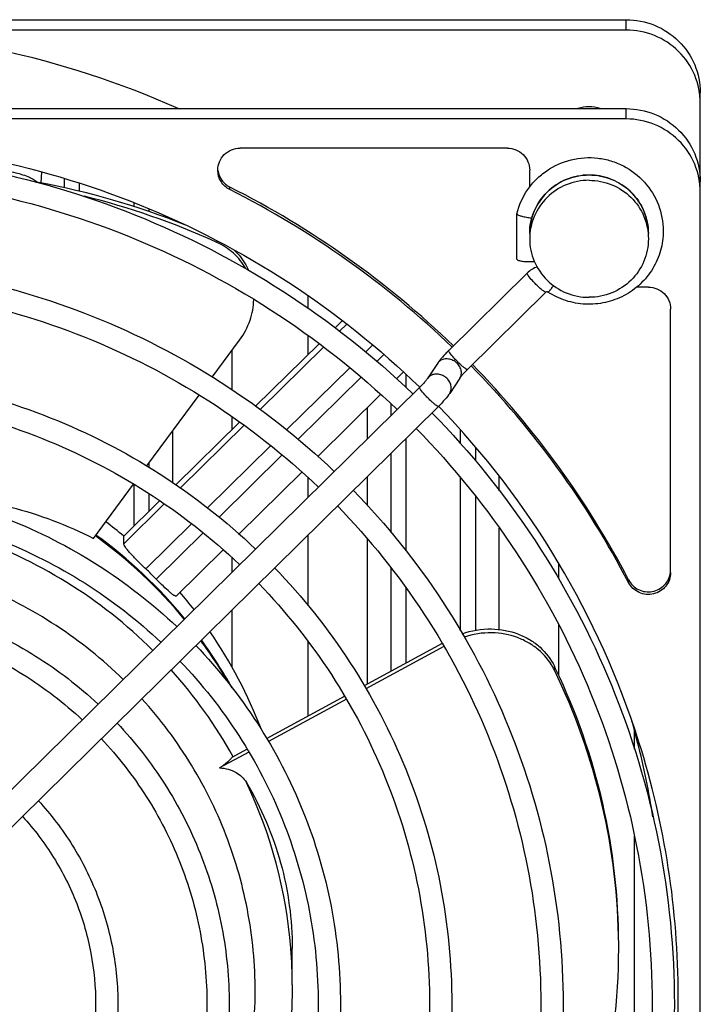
# Model space of a CAD drawing. Extents: x -1622 to 1181, y 8 to 1633.
# Tile 9 of 82: x -726 to -680, y 164 to 230. Entities that reach past the tile are written whole.
import ezdxf

# ---------------------------------------------------------------- set-up
doc = ezdxf.new("R2010")
doc.units = 0
doc.header["$LTSCALE"] = 65.395
doc.layers.get('0').update_dxf_attribs({"linetype": 'CONTINUOUS'})
doc.layers.add('3_ALL_AXES', color=7, linetype='CONTINUOUS')

msp = doc.modelspace()

# ---------------------------------------------------------------- linework, layer by layer
at = {"color": 7, "linetype": 'CONTINUOUS'}
for p, q in [((-794.995, 229.974), (-684.995, 229.974)), ((-684.995, 229.279), (-794.995, 229.279)), ((-679.995, 110.036), (-679.995, 225.05)), ((-794.995, 223.983), (-684.995, 223.983)), ((-684.995, 223.288), (-794.995, 223.288)), ((-692.995, 221.319), (-711.012, 221.319)), ((-691.495, 218.703), (-691.495, 219.842)), ((-692.356, 213.837), (-692.356, 216.902)), ((-712.578, 214.976), (-712.672, 215.016)), ((-712.578, 214.976), (-712.671, 215.018)), ((-691.663, 212.905), (-696.948, 207.7)), ((-690.4, 211.622), (-695.685, 206.417)), ((-683.495, 211.963), (-684.287, 211.963)), ((-681.995, 192.742), (-681.995, 210.486)), ((-704.611, 209.214), (-704.122, 209.695)), ((-712.883, 205.899), (-711.049, 208.385)), ((-709.965, 203.941), (-705.691, 208.151)), ((-696.948, 207.7), (-696.958, 207.69)), ((-700.469, 205.787), (-700.01, 206.239)), ((-697.707, 206.825), (-698.386, 205.801)), ((-696.207, 205.831), (-696.885, 204.807)), ((-698.907, 205.215), (-736.394, 168.298)), ((-717.296, 199.917), (-713.775, 204.689)), ((-705.778, 200.558), (-701.538, 204.734)), ((-697.644, 203.932), (-735.121, 167.025)), ((-715.337, 198.651), (-711.05, 202.873)), ((-711.078, 195.339), (-706.849, 199.504)), ((-720.892, 195.043), (-718.196, 198.698)), ((-718.85, 195.191), (-716.43, 197.574)), ((-718.85, 194.67), (-718.85, 195.191)), ((-715.325, 191.157), (-712.16, 194.274)), ((-697.392, 187.96), (-702.648, 185.115)), ((-697.278, 187.761), (-702.53, 184.918)), ((-703.958, 184.405), (-709.216, 181.558)), ((-703.837, 184.21), (-709.102, 181.36)), ((-710.421, 180.645), (-712.392, 179.579)), ((-710.535, 180.844), (-711.56, 180.29))]:
    msp.add_line(p, q, dxfattribs=at)
at = {"color": 9, "linetype": 'CONTINUOUS'}
for p, q in [((-684.995, 229.279), (-684.995, 229.974)), ((-684.995, 223.288), (-684.995, 223.983)), ((-724.404, 219.723), (-724.43, 218.957)), ((-722.839, 218.647), (-722.839, 219.269)), ((-721.845, 218.975), (-721.845, 218.405)), ((-711.697, 218.527), (-711.697, 218.701)), ((-718.146, 217.373), (-718.146, 217.633)), ((-717.151, 217.227), (-717.151, 217.047)), ((-716.153, 216.818), (-716.191, 216.698)), ((-716.003, 216.63), (-715.97, 216.732)), ((-715.541, 216.462), (-715.541, 216.53)), ((-712.578, 215.083), (-712.578, 214.976)), ((-691.668, 212.89), (-691.663, 212.905)), ((-703.823, 209.469), (-704.312, 208.988)), ((-705.391, 207.924), (-709.657, 203.724)), ((-702.077, 208.056), (-702.55, 207.59)), ((-696.953, 207.685), (-696.948, 207.7)), ((-701.314, 207.414), (-701.788, 206.948)), ((-703.624, 206.533), (-707.876, 202.345)), ((-702.861, 205.891), (-707.094, 201.722)), ((-699.84, 206.081), (-699.84, 205.199)), ((-698.912, 205.2), (-698.907, 205.215)), ((-702.449, 203.836), (-702.449, 201.727)), ((-700.835, 203.316), (-700.835, 204.077)), ((-715.541, 198.785), (-715.541, 202.296)), ((-710.742, 202.655), (-715.02, 198.442)), ((-696.15, 201.412), (-696.15, 202.335)), ((-699.84, 201.77), (-699.84, 194.217)), ((-708.952, 201.285), (-713.202, 197.099)), ((-695.155, 201.188), (-695.155, 200.264)), ((-708.168, 200.664), (-712.427, 196.47)), ((-700.835, 195.436), (-700.835, 200.79)), ((-717.155, 200.108), (-717.155, 199.835)), ((-702.449, 199.2), (-702.449, 197.27)), ((-696.15, 188.809), (-696.15, 199.124)), ((-693.541, 198.248), (-693.541, 199.198)), ((-718.15, 195.88), (-718.15, 198.67)), ((-717.155, 198.066), (-717.155, 196.86)), ((-695.155, 197.88), (-695.155, 188.847)), ((-716.119, 197.36), (-718.85, 194.67)), ((-714.289, 196.029), (-717.371, 192.995)), ((-693.541, 188.905), (-693.541, 195.728)), ((-713.499, 195.414), (-716.663, 192.298)), ((-702.449, 195.042), (-702.449, 185.222)), ((-700.835, 186.096), (-700.835, 193.065)), ((-699.84, 191.708), (-699.84, 186.635)), ((-684.83, 192.068), (-684.83, 192.242)), ((-689.829, 186.167), (-689.829, 186.427)), ((-707.589, 167.408), (-707.591, 167.442)), ((-707.59, 167.408), (-707.591, 167.442)), ((-707.495, 164.981), (-707.495, 164.982))]:
    msp.add_line(p, q, dxfattribs=at)
at = {"color": 2, "linetype": 'CONTINUOUS'}
for p, q in [((-706.43, 210.536), (-706.43, 211.374)), ((-706.43, 207.423), (-706.43, 208.709)), ((-711.561, 207.691), (-711.561, 205.067)), ((-711.561, 203.234), (-711.561, 202.37)), ((-706.43, 197.807), (-706.43, 199.134)), ((-706.43, 190.515), (-706.43, 195.28)), ((-711.561, 193.749), (-711.561, 192.754)), ((-689.561, 193.389), (-689.561, 192.368)), ((-711.561, 190.227), (-711.561, 186.357)), ((-689.561, 189.265), (-689.561, 185.833)), ((-706.43, 183.067), (-706.43, 188.099)), ((-684.43, 180.839), (-684.43, 182.097)), ((-684.43, 152.988), (-684.43, 174.983))]:
    msp.add_line(p, q, dxfattribs=at)
at = {"color": 7, "linetype": 'CONTINUOUS'}
for centre, radius, start, end in [((-739.983, 168.495), 60.784, 65.93076, 90.01195), ((-733.879, 168.327), 51.521, 68.18063, 79.62528), ((-739.628, 163.368), 61.982, 46.07671, 63.21617), ((-739.629, 163.193), 61.985, 46.1916, 63.21594), ((-733.689, 168.622), 50.935, 65.62826, 76.16316), ((-690.719, 222.315), 5.728, 262.61197, 263.69028), ((-738.999, 163.831), 61.086, 27.53189, 44.51488), ((-738.996, 164.007), 61.084, 27.53162, 44.39925), ((-738.885, 163.979), 57.436, 17.57893, 44.09168), ((-739.743, 170.427), 32.4, 49.84603, 52.5981), ((-739.703, 169.006), 32.333, 39.54455, 54.14242), ((-739.694, 169.102), 32.319, 39.43108, 54.05199), ((-739.65, 169.664), 32.26, 44.5572, 46.3199), ((-739.539, 170.636), 32.108, 37.63428, 40.32852), ((-739.331, 170.78), 31.855, 20.93338, 34.38128), ((-739.43, 169.241), 31.972, 30.25208, 36.28456), ((-739.432, 169.327), 31.974, 29.32217, 36.17088), ((-693.458, 184.405), 4.034, 25.89506, 29.12616), ((-729.181, 167.326), 43.743, 25.57974, 25.89119), ((-728.413, 167.373), 42.918, 0.39996, 25.97012), ((-728.397, 167.637), 42.901, 0.04773, 25.65782), ((-738.46, 167.505), 55.969, 14.27373, 15.78931), ((-738.39, 167.523), 55.896, 9.02157, 14.27293), ((-738.3, 164.195), 56.814, 0.00456, 17.54875), ((-728.133, 167.418), 42.638, 346.19666, 359.99258), ((-728.015, 167.412), 42.52, 0.00056, 0.35141), ((-738.402, 164.218), 56.916, 332.21928, 359.98201)]:
    msp.add_arc(centre, radius, start, end, dxfattribs=at)
at = {"color": 9, "linetype": 'CONTINUOUS'}
for centre, radius, start, end in [((-687.38, 215.572), 3.885, 0.01025, 7.61034), ((-697.17, 206.468), 0.646, 131.03763, 146.39047), ((-697.848, 205.444), 0.646, 131.03763, 146.39047), ((-739.481, 164.78), 32.033, 29.05341, 41.94875), ((-739.117, 164.967), 31.623, 4.48993, 25.55634), ((-739.032, 164.981), 31.537, 0.00099, 4.41387)]:
    msp.add_arc(centre, radius, start, end, dxfattribs=at)
at = {"color": 7, "linetype": 'CONTINUOUS'}
for points, knots in [([(-684.995, 229.974), (-684.345, 229.974), (-683.034, 229.719), (-681.372, 228.626), (-680.257, 226.989), (-679.995, 225.691), (-679.995, 225.05)], [0, 0, 0, 0, 0.251764, 0.5025, 0.751772, 1, 1, 1, 1]), ([(-679.995, 224.355), (-679.995, 224.996), (-680.257, 226.295), (-681.372, 227.931), (-683.034, 229.024), (-684.345, 229.279), (-684.995, 229.279)], [0, 0, 0, 0, 0.248228, 0.4975, 0.748236, 1, 1, 1, 1]), ([(-684.995, 223.983), (-684.345, 223.983), (-683.034, 223.728), (-681.372, 222.635), (-680.257, 220.998), (-679.995, 219.7), (-679.995, 219.059)], [0, 0, 0, 0, 0.251764, 0.5025, 0.751772, 1, 1, 1, 1]), ([(-679.995, 218.364), (-679.995, 219.005), (-680.257, 220.304), (-681.372, 221.941), (-683.034, 223.034), (-684.345, 223.288), (-684.995, 223.288)], [0, 0, 0, 0, 0.248228, 0.4975, 0.748236, 1, 1, 1, 1]), ([(-781.086, 205.218), (-778.384, 207.844), (-772.443, 212.586), (-762.333, 217.85), (-751.378, 221.091), (-739.995, 222.185), (-728.612, 221.091), (-717.658, 217.85), (-707.547, 212.586), (-701.606, 207.844), (-698.904, 205.218)], [0, 0, 0, 0, 0.124583, 0.249504, 0.374683, 0.5, 0.625317, 0.750496, 0.875417, 1, 1, 1, 1]), ([(-712.512, 219.842), (-712.512, 220.034), (-712.434, 220.423), (-712.099, 220.914), (-711.601, 221.242), (-711.207, 221.319), (-711.012, 221.319)], [0, 0, 0, 0, 0.248228, 0.497499, 0.748222, 1, 1, 1, 1]), ([(-692.995, 221.319), (-692.8, 221.319), (-692.407, 221.242), (-691.908, 220.914), (-691.574, 220.423), (-691.495, 220.034), (-691.495, 219.842)], [0, 0, 0, 0, 0.251784, 0.5025, 0.751752, 1, 1, 1, 1]), ([(-692.355, 216.908), (-692.213, 217.487), (-691.833, 218.327), (-691.06, 219.247), (-690.131, 220.017), (-688.729, 220.645), (-687.195, 220.738), (-686.011, 220.489), (-684.892, 220.036), (-683.677, 219.102), (-682.719, 217.545), (-682.495, 216.342), (-682.495, 215.747)], [0, 0, 0, 0, 0.124392, 0.186998, 0.249722, 0.374966, 0.500425, 0.563386, 0.626282, 0.751257, 0.87578, 1, 1, 1, 1]), ([(-711.697, 218.527), (-711.937, 218.648), (-712.358, 219.028), (-712.512, 219.575), (-712.512, 219.842)], [0, 0, 0, 0, 0.501781, 1, 1, 1, 1]), ([(-712.5, 219.828), (-712.47, 219.593), (-712.289, 219.13), (-711.91, 218.808), (-711.697, 218.701)], [0, 0, 0, 0, 0.498314, 1, 1, 1, 1]), ([(-691.495, 215.572), (-691.495, 216.086), (-691.286, 217.125), (-690.393, 218.436), (-689.064, 219.311), (-688.015, 219.515), (-687.495, 219.515)], [0, 0, 0, 0, 0.248402, 0.497741, 0.748386, 1, 1, 1, 1]), ([(-687.495, 219.515), (-686.975, 219.515), (-685.927, 219.311), (-684.597, 218.436), (-683.705, 217.125), (-683.495, 216.086), (-683.495, 215.572)], [0, 0, 0, 0, 0.251614, 0.502259, 0.751598, 1, 1, 1, 1]), ([(-692.356, 216.902), (-692.356, 216.89), (-692.333, 216.86), (-692.245, 216.809), (-692.062, 216.747), (-691.784, 216.684), (-691.57, 216.65), (-691.456, 216.635)], [0, 0, 0, 0, 0.038674, 0.10411, 0.323064, 0.63667, 1, 1, 1, 1]), ([(-682.495, 215.747), (-682.495, 215.303), (-682.618, 214.411), (-683.155, 213.175), (-684.006, 212.125), (-685.109, 211.339), (-686.383, 210.871), (-687.736, 210.754), (-689.072, 210.997), (-689.89, 211.389), (-690.264, 211.634)], [0, 0, 0, 0, 0.124244, 0.248663, 0.373383, 0.498444, 0.62379, 0.749283, 0.874737, 1, 1, 1, 1]), ([(-710.622, 213.205), (-710.84, 213.591), (-711.41, 214.299), (-712.172, 214.79), (-712.578, 214.976)], [0, 0, 0, 0, 0.49812, 1, 1, 1, 1]), ([(-711.403, 214.454), (-711.098, 214.17), (-710.743, 213.723), (-710.493, 213.223), (-710.437, 213.094)], [0, 0, 0, 0, 0.747333, 1, 1, 1, 1]), ([(-692.356, 213.837), (-692.356, 213.822), (-692.321, 213.787), (-692.197, 213.743), (-691.946, 213.699), (-691.585, 213.677), (-691.314, 213.68), (-691.174, 213.688)], [0, 0, 0, 0, 0.036432, 0.103291, 0.333291, 0.654568, 1, 1, 1, 1]), ([(-690.264, 211.634), (-690.285, 211.648), (-690.337, 211.66), (-690.384, 211.638), (-690.4, 211.622)], [0, 0, 0, 0, 0.532614, 1, 1, 1, 1]), ([(-683.495, 211.963), (-683.3, 211.963), (-682.907, 211.887), (-682.408, 211.559), (-682.074, 211.068), (-681.995, 210.678), (-681.995, 210.486)], [0, 0, 0, 0, 0.251784, 0.5025, 0.751752, 1, 1, 1, 1]), ([(-711.049, 208.385), (-710.748, 208.793), (-710.276, 209.673), (-710.099, 210.657), (-710.094, 211.131)], [0, 0, 0, 0, 0.516389, 1, 1, 1, 1]), ([(-696.958, 207.69), (-697.003, 207.646), (-697.175, 207.472), (-697.34, 207.292), (-697.456, 207.154)], [0, 0, 0, 0, 0.258734, 1, 1, 1, 1]), ([(-697.456, 207.154), (-697.472, 207.135), (-697.532, 207.063), (-697.591, 206.989), (-697.632, 206.933)], [0, 0, 0, 0, 0.261476, 1, 1, 1, 1]), ([(-695.685, 206.417), (-695.799, 206.305), (-695.955, 206.143), (-696.124, 205.943), (-696.186, 205.862), (-696.207, 205.831)], [0, 0, 0, 0, 0.611032, 0.856804, 1, 1, 1, 1]), ([(-698.386, 205.801), (-698.407, 205.77), (-698.469, 205.689), (-698.638, 205.489), (-698.793, 205.327), (-698.907, 205.215)], [0, 0, 0, 0, 0.143196, 0.388967, 1, 1, 1, 1]), ([(-696.885, 204.807), (-696.983, 204.66), (-697.229, 204.36), (-697.495, 204.08), (-697.644, 203.932)], [0, 0, 0, 0, 0.455787, 1, 1, 1, 1]), ([(-732.57, 198.11), (-730.513, 197.994), (-726.484, 197.372), (-722.664, 195.938), (-720.892, 195.043)], [0, 0, 0, 0, 0.509197, 1, 1, 1, 1]), ([(-717.371, 192.995), (-717.558, 193.174), (-717.831, 193.44), (-718.175, 193.793), (-718.398, 194.032), (-718.584, 194.243), (-718.725, 194.42), (-718.813, 194.555), (-718.85, 194.638), (-718.85, 194.67)], [0, 0, 0, 0, 0.346189, 0.508875, 0.656289, 0.78292, 0.884203, 0.956853, 1, 1, 1, 1]), ([(-684.83, 192.242), (-684.757, 192.102), (-684.565, 191.845), (-684.171, 191.569), (-683.709, 191.428), (-683.225, 191.437), (-682.769, 191.595), (-682.385, 191.886), (-682.113, 192.28), (-682.024, 192.588), (-682.006, 192.743)], [0, 0, 0, 0, 0.124522, 0.249621, 0.375206, 0.500955, 0.626496, 0.751537, 0.875978, 1, 1, 1, 1]), ([(-681.995, 192.742), (-681.995, 192.579), (-682.052, 192.249), (-682.295, 191.811), (-682.671, 191.475), (-683.137, 191.28), (-683.642, 191.245), (-684.131, 191.374), (-684.551, 191.654), (-684.754, 191.922), (-684.83, 192.068)], [0, 0, 0, 0, 0.123957, 0.248283, 0.373229, 0.498741, 0.624537, 0.750215, 0.87541, 1, 1, 1, 1]), ([(-715.325, 191.157), (-715.337, 191.145), (-715.376, 191.151), (-715.42, 191.171), (-715.496, 191.216), (-715.611, 191.303), (-715.851, 191.505), (-716.207, 191.841), (-716.503, 192.135), (-716.663, 192.298)], [0, 0, 0, 0, 0.028333, 0.053061, 0.085885, 0.175811, 0.296392, 0.614321, 1, 1, 1, 1]), ([(-696.039, 188.615), (-695.413, 188.837), (-694.118, 189.056), (-692.537, 188.763), (-691.464, 188.236), (-690.572, 187.575), (-690.062, 186.908), (-689.829, 186.427)], [0, 0, 0, 0, 0.278235, 0.537157, 0.659069, 0.776348, 1, 1, 1, 1]), ([(-689.934, 186.369), (-690.182, 186.814), (-690.695, 187.425), (-691.561, 188.03), (-692.591, 188.512), (-694.088, 188.783), (-695.316, 188.594), (-695.913, 188.397)], [0, 0, 0, 0, 0.224428, 0.342077, 0.464206, 0.722867, 1, 1, 1, 1]), ([(-712.392, 179.579), (-712.207, 179.706), (-711.958, 179.887), (-711.687, 180.133), (-711.592, 180.24), (-711.56, 180.29)], [0, 0, 0, 0, 0.612442, 0.837368, 1, 1, 1, 1]), ([(-712.392, 179.579), (-712.007, 179.568), (-711.291, 179.392), (-710.751, 178.885), (-710.588, 178.609)], [0, 0, 0, 0, 0.545618, 1, 1, 1, 1]), ([(-710.588, 178.609), (-709.588, 176.915), (-708.029, 173.277), (-707.495, 169.352), (-707.495, 167.412)], [0, 0, 0, 0, 0.503496, 1, 1, 1, 1]), ([(-707.495, 164.982), (-707.495, 162.967), (-707.883, 158.925), (-709.608, 153.088), (-712.413, 147.674), (-714.936, 144.477), (-716.335, 143.013)], [0, 0, 0, 0, 0.249476, 0.499179, 0.749302, 1, 1, 1, 1])]:
    msp.add_open_spline(points, degree=3, knots=knots, dxfattribs=at)
at = {"color": 9, "linetype": 'CONTINUOUS'}
for points, knots in [([(-728.417, 219.963), (-728.029, 219.951), (-727.261, 219.892), (-726.184, 219.703), (-725.385, 219.456), (-724.894, 219.205), (-724.708, 219.07), (-724.635, 219.001)], [0, 0, 0, 0, 0.293589, 0.582974, 0.827421, 0.923351, 1, 1, 1, 1]), ([(-687.495, 219.512), (-688.015, 219.512), (-689.064, 219.308), (-690.393, 218.433), (-691.286, 217.124), (-691.495, 216.085), (-691.495, 215.572)], [0, 0, 0, 0, 0.25178, 0.5025, 0.75177, 1, 1, 1, 1]), ([(-683.529, 216.086), (-683.592, 216.553), (-683.892, 217.474), (-684.803, 218.601), (-686.057, 219.341), (-687.018, 219.512), (-687.495, 219.512)], [0, 0, 0, 0, 0.248269, 0.497663, 0.748369, 1, 1, 1, 1]), ([(-691.598, 212.751), (-691.617, 212.779), (-691.644, 212.822), (-691.668, 212.871), (-691.668, 212.89)], [0, 0, 0, 0, 0.638463, 1, 1, 1, 1]), ([(-690.4, 211.622), (-690.405, 211.618), (-690.428, 211.617), (-690.485, 211.643), (-690.592, 211.714), (-690.745, 211.839), (-690.929, 212.006), (-691.124, 212.198), (-691.355, 212.443), (-691.514, 212.628), (-691.598, 212.751)], [0, 0, 0, 0, 0.012537, 0.035297, 0.116161, 0.239333, 0.393237, 0.562788, 0.731229, 1, 1, 1, 1]), ([(-690.264, 211.634), (-690.259, 211.631), (-690.24, 211.637), (-690.199, 211.671), (-690.12, 211.754), (-690.01, 211.892), (-689.928, 212.004), (-689.883, 212.067)], [0, 0, 0, 0, 0.028044, 0.083745, 0.287123, 0.601405, 1, 1, 1, 1]), ([(-696.884, 207.546), (-696.903, 207.574), (-696.929, 207.617), (-696.953, 207.666), (-696.953, 207.685)], [0, 0, 0, 0, 0.638463, 1, 1, 1, 1]), ([(-696.207, 205.831), (-696.156, 205.907), (-696.087, 206.09), (-696.103, 206.387), (-696.23, 206.672), (-696.448, 206.911), (-696.73, 207.076), (-697.042, 207.146), (-697.346, 207.112), (-697.522, 207.017), (-697.593, 206.955)], [0, 0, 0, 0, 0.113923, 0.233249, 0.360262, 0.493264, 0.627873, 0.759048, 0.883173, 1, 1, 1, 1]), ([(-695.685, 206.417), (-695.69, 206.413), (-695.713, 206.412), (-695.771, 206.438), (-695.877, 206.509), (-696.03, 206.634), (-696.215, 206.801), (-696.41, 206.993), (-696.64, 207.238), (-696.8, 207.423), (-696.884, 207.546)], [0, 0, 0, 0, 0.012537, 0.035297, 0.116161, 0.239333, 0.393237, 0.562788, 0.731229, 1, 1, 1, 1]), ([(-696.885, 204.807), (-696.835, 204.884), (-696.765, 205.066), (-696.782, 205.363), (-696.908, 205.648), (-697.126, 205.887), (-697.408, 206.052), (-697.72, 206.123), (-698.024, 206.089), (-698.201, 205.993), (-698.272, 205.931)], [0, 0, 0, 0, 0.113923, 0.233249, 0.360262, 0.493264, 0.627873, 0.759048, 0.883173, 1, 1, 1, 1]), ([(-698.843, 205.061), (-698.862, 205.089), (-698.889, 205.132), (-698.912, 205.181), (-698.912, 205.2)], [0, 0, 0, 0, 0.638463, 1, 1, 1, 1]), ([(-697.644, 203.932), (-697.649, 203.927), (-697.672, 203.927), (-697.73, 203.953), (-697.836, 204.024), (-697.989, 204.149), (-698.174, 204.316), (-698.369, 204.508), (-698.599, 204.753), (-698.759, 204.938), (-698.843, 205.061)], [0, 0, 0, 0, 0.012537, 0.035297, 0.116161, 0.239333, 0.393237, 0.562788, 0.731229, 1, 1, 1, 1]), ([(-716.898, 187.498), (-718.642, 189.234), (-722.552, 192.32), (-729.304, 195.503), (-736.613, 197.097), (-741.612, 197.041), (-744.069, 196.735)], [0, 0, 0, 0, 0.249109, 0.498994, 0.749409, 1, 1, 1, 1]), ([(-718.886, 185.54), (-720.27, 186.89), (-723.313, 189.328), (-728.496, 192.037), (-734.114, 193.709), (-739.953, 194.279), (-745.794, 193.725), (-751.416, 192.069), (-756.606, 189.374), (-759.657, 186.944), (-761.045, 185.598)], [0, 0, 0, 0, 0.12458, 0.249499, 0.374676, 0.499993, 0.625311, 0.750491, 0.875415, 1, 1, 1, 1]), ([(-718.679, 143.759), (-717.354, 145.076), (-714.951, 147.964), (-712.236, 152.888), (-710.506, 158.228), (-709.826, 163.793), (-710.219, 169.385), (-711.671, 174.805), (-714.129, 179.858), (-716.38, 182.863), (-717.635, 184.244)], [0, 0, 0, 0, 0.125456, 0.25057, 0.375423, 0.500125, 0.624809, 0.749609, 0.874645, 1, 1, 1, 1])]:
    msp.add_open_spline(points, degree=3, knots=knots, dxfattribs=at)
at = {"color": 7, "linetype": 'CONTINUOUS'}
for points in [[(-690.995, 213.331), (-691.242, 213.238), (-691.475, 213.09), (-691.663, 212.905)], [(-697.632, 206.933), (-697.658, 206.898), (-697.683, 206.862), (-697.707, 206.825)]]:
    msp.add_open_spline(points, degree=3, dxfattribs=at)
at = {"layer": '3_ALL_AXES', "color": 7, "linetype": 'CONTINUOUS'}
msp.add_line((-707.495, 164.981), (-707.495, 167.412), dxfattribs=at)
msp.add_arc((-687.495, 221.827), 2.282, 70.8958, 109.1042, dxfattribs=at)
for points, knots in [([(-780.631, 204.77), (-777.946, 207.345), (-772.055, 211.994), (-762.053, 217.151), (-751.232, 220.324), (-739.995, 221.395), (-728.759, 220.324), (-717.937, 217.151), (-707.936, 211.994), (-702.044, 207.345), (-699.359, 204.77)], [0, 0, 0, 0, 0.124599, 0.249524, 0.374695, 0.5, 0.625305, 0.750476, 0.875401, 1, 1, 1, 1]), ([(-779.562, 203.717), (-776.947, 206.222), (-771.209, 210.743), (-761.471, 215.757), (-750.935, 218.844), (-739.995, 219.885), (-729.055, 218.844), (-718.52, 215.757), (-708.781, 210.743), (-703.043, 206.222), (-700.428, 203.717)], [0, 0, 0, 0, 0.124579, 0.249499, 0.37468, 0.5, 0.62532, 0.750501, 0.875421, 1, 1, 1, 1]), ([(-687.495, 219.156), (-688.015, 219.156), (-689.064, 218.952), (-690.393, 218.077), (-691.286, 216.768), (-691.495, 215.729), (-691.495, 215.216)], [0, 0, 0, 0, 0.251792, 0.5025, 0.751771, 1, 1, 1, 1]), ([(-687.495, 219.156), (-686.975, 219.156), (-685.926, 218.952), (-684.597, 218.077), (-683.704, 216.768), (-683.495, 215.729), (-683.495, 215.216)], [0, 0, 0, 0, 0.251792, 0.5025, 0.751771, 1, 1, 1, 1]), ([(-691.495, 215.216), (-691.495, 214.704), (-691.286, 213.665), (-690.393, 212.356), (-689.064, 211.481), (-688.015, 211.277), (-687.495, 211.277)], [0, 0, 0, 0, 0.248229, 0.4975, 0.748208, 1, 1, 1, 1]), ([(-683.495, 215.216), (-683.495, 214.704), (-683.704, 213.665), (-684.597, 212.356), (-685.926, 211.481), (-686.975, 211.277), (-687.495, 211.277)], [0, 0, 0, 0, 0.248229, 0.4975, 0.748208, 1, 1, 1, 1]), ([(-775.328, 199.547), (-772.99, 201.78), (-767.863, 205.811), (-759.166, 210.282), (-749.76, 213.033), (-739.995, 213.962), (-730.23, 213.033), (-720.824, 210.282), (-712.127, 205.811), (-707.001, 201.78), (-704.663, 199.547)], [0, 0, 0, 0, 0.124603, 0.249528, 0.374698, 0.5, 0.625302, 0.750472, 0.875397, 1, 1, 1, 1]), ([(-774.258, 198.494), (-771.99, 200.657), (-767.017, 204.56), (-758.584, 208.889), (-749.463, 211.553), (-739.995, 212.452), (-730.527, 211.553), (-721.407, 208.889), (-712.973, 204.56), (-708, 200.657), (-705.732, 198.494)], [0, 0, 0, 0, 0.124579, 0.2495, 0.37468, 0.5, 0.62532, 0.7505, 0.875421, 1, 1, 1, 1]), ([(-770.023, 194.324), (-768.033, 196.215), (-763.671, 199.629), (-756.279, 203.414), (-748.288, 205.742), (-739.995, 206.528), (-731.702, 205.742), (-723.712, 203.414), (-716.319, 199.629), (-711.958, 196.215), (-709.967, 194.324)], [0, 0, 0, 0, 0.124607, 0.249533, 0.374701, 0.5, 0.625299, 0.750467, 0.875393, 1, 1, 1, 1]), ([(-768.954, 193.27), (-767.033, 195.091), (-762.825, 198.377), (-755.696, 202.02), (-747.991, 204.262), (-739.995, 205.018), (-731.999, 204.262), (-724.294, 202.02), (-717.165, 198.377), (-712.957, 195.091), (-711.036, 193.27)], [0, 0, 0, 0, 0.124579, 0.2495, 0.37468, 0.5, 0.62532, 0.7505, 0.875421, 1, 1, 1, 1]), ([(-698.079, 203.504), (-695.5, 200.871), (-690.84, 195.101), (-685.655, 185.289), (-682.463, 174.681), (-681.745, 167.327), (-681.745, 163.662)], [0, 0, 0, 0, 0.250807, 0.50096, 0.750614, 1, 1, 1, 1]), ([(-699.148, 202.451), (-696.636, 199.887), (-692.099, 194.27), (-687.052, 184.716), (-683.944, 174.388), (-683.245, 167.229), (-683.245, 163.662)], [0, 0, 0, 0, 0.250852, 0.501013, 0.750648, 1, 1, 1, 1]), ([(-764.719, 189.1), (-763.076, 190.65), (-759.479, 193.446), (-753.391, 196.545), (-746.817, 198.451), (-739.995, 199.094), (-733.174, 198.451), (-726.599, 196.545), (-720.511, 193.446), (-716.915, 190.65), (-715.271, 189.1)], [0, 0, 0, 0, 0.124613, 0.24954, 0.374706, 0.5, 0.625294, 0.75046, 0.875387, 1, 1, 1, 1]), ([(-703.383, 198.28), (-701.15, 195.988), (-697.116, 190.97), (-692.629, 182.443), (-689.866, 173.229), (-689.245, 166.844), (-689.245, 163.662)], [0, 0, 0, 0, 0.2508, 0.500951, 0.750607, 1, 1, 1, 1]), ([(-763.65, 188.047), (-762.076, 189.526), (-758.633, 192.194), (-752.809, 195.152), (-746.52, 196.971), (-739.995, 197.585), (-733.471, 196.971), (-727.182, 195.152), (-721.357, 192.194), (-717.914, 189.526), (-716.341, 188.047)], [0, 0, 0, 0, 0.12458, 0.249501, 0.374681, 0.5, 0.625319, 0.750499, 0.87542, 1, 1, 1, 1]), ([(-704.452, 197.228), (-702.286, 195.005), (-698.375, 190.138), (-694.025, 181.869), (-691.347, 172.937), (-690.745, 166.747), (-690.745, 163.662)], [0, 0, 0, 0, 0.25085, 0.501011, 0.750646, 1, 1, 1, 1]), ([(-708.688, 193.056), (-706.8, 191.105), (-703.392, 186.838), (-699.602, 179.596), (-697.27, 171.778), (-696.745, 166.361), (-696.745, 163.662)], [0, 0, 0, 0, 0.250789, 0.500938, 0.750598, 1, 1, 1, 1]), ([(-709.757, 192.004), (-707.937, 190.122), (-704.652, 186.006), (-700.998, 179.023), (-698.751, 171.486), (-698.245, 166.264), (-698.245, 163.662)], [0, 0, 0, 0, 0.250848, 0.501008, 0.750642, 1, 1, 1, 1]), ([(-759.414, 183.875), (-758.119, 185.084), (-755.287, 187.263), (-750.504, 189.676), (-745.345, 191.16), (-739.995, 191.661), (-734.646, 191.16), (-729.486, 189.676), (-724.704, 187.263), (-721.872, 185.084), (-720.576, 183.875)], [0, 0, 0, 0, 0.124622, 0.249551, 0.374713, 0.5, 0.625287, 0.750449, 0.875378, 1, 1, 1, 1]), ([(-758.345, 182.822), (-757.119, 183.96), (-754.441, 186.011), (-749.921, 188.283), (-745.048, 189.68), (-739.995, 190.151), (-734.942, 189.68), (-730.069, 188.283), (-725.55, 186.011), (-722.872, 183.96), (-721.646, 182.822)], [0, 0, 0, 0, 0.124581, 0.249503, 0.374682, 0.5, 0.625318, 0.750497, 0.875419, 1, 1, 1, 1]), ([(-713.993, 187.831), (-712.451, 186.222), (-709.668, 182.705), (-706.576, 176.75), (-704.673, 170.326), (-704.245, 165.879), (-704.245, 163.662)], [0, 0, 0, 0, 0.250775, 0.50092, 0.750585, 1, 1, 1, 1]), ([(-715.062, 186.779), (-713.588, 185.238), (-710.928, 181.874), (-707.972, 176.177), (-706.154, 170.034), (-705.745, 165.781), (-705.745, 163.662)], [0, 0, 0, 0, 0.250845, 0.501004, 0.750639, 1, 1, 1, 1]), ([(-719.299, 182.606), (-718.103, 181.338), (-715.946, 178.573), (-713.55, 173.903), (-712.076, 168.875), (-711.745, 165.396), (-711.745, 163.662)], [0, 0, 0, 0, 0.250753, 0.500894, 0.750567, 1, 1, 1, 1]), ([(-720.368, 181.553), (-719.24, 180.354), (-717.205, 177.741), (-714.946, 173.33), (-713.557, 168.583), (-713.245, 165.299), (-713.245, 163.662)], [0, 0, 0, 0, 0.25084, 0.500998, 0.750633, 1, 1, 1, 1]), ([(-724.607, 177.378), (-723.757, 176.452), (-722.224, 174.439), (-720.524, 171.056), (-719.48, 167.424), (-719.245, 164.913), (-719.245, 163.662)], [0, 0, 0, 0, 0.250716, 0.50085, 0.750536, 1, 1, 1, 1]), ([(-725.677, 176.325), (-724.894, 175.468), (-723.484, 173.607), (-721.921, 170.483), (-720.961, 167.131), (-720.745, 164.816), (-720.745, 163.662)], [0, 0, 0, 0, 0.250831, 0.500986, 0.750623, 1, 1, 1, 1]), ([(-720.745, 163.662), (-720.745, 162.487), (-720.969, 160.13), (-721.963, 156.723), (-723.58, 153.556), (-725.037, 151.679), (-725.845, 150.816)], [0, 0, 0, 0, 0.249357, 0.498984, 0.749145, 1, 1, 1, 1]), ([(-719.245, 163.662), (-719.245, 162.39), (-719.488, 159.838), (-720.566, 156.15), (-722.32, 152.724), (-723.9, 150.695), (-724.776, 149.763)], [0, 0, 0, 0, 0.249448, 0.499126, 0.749264, 1, 1, 1, 1]), ([(-713.245, 163.662), (-713.245, 162.004), (-713.565, 158.679), (-714.989, 153.877), (-717.303, 149.423), (-719.385, 146.794), (-720.539, 145.591)], [0, 0, 0, 0, 0.249353, 0.498981, 0.749142, 1, 1, 1, 1]), ([(-711.745, 163.662), (-711.745, 161.907), (-712.084, 158.387), (-713.592, 153.303), (-716.043, 148.591), (-718.248, 145.811), (-719.47, 144.538)], [0, 0, 0, 0, 0.249421, 0.499088, 0.749232, 1, 1, 1, 1]), ([(-705.745, 163.662), (-705.745, 161.522), (-706.162, 157.228), (-708.015, 151.03), (-711.026, 145.291), (-713.734, 141.911), (-715.234, 140.366)], [0, 0, 0, 0, 0.24935, 0.498979, 0.749142, 1, 1, 1, 1]), ([(-704.245, 163.662), (-704.245, 161.424), (-704.681, 156.935), (-706.619, 150.457), (-709.767, 144.459), (-712.597, 140.928), (-714.165, 139.314)], [0, 0, 0, 0, 0.249405, 0.499065, 0.749214, 1, 1, 1, 1]), ([(-698.245, 163.662), (-698.245, 161.039), (-698.759, 155.776), (-701.042, 148.184), (-704.75, 141.159), (-708.084, 137.028), (-709.929, 135.142)], [0, 0, 0, 0, 0.249349, 0.498978, 0.749141, 1, 1, 1, 1]), ([(-696.745, 163.662), (-696.745, 160.942), (-697.278, 155.484), (-699.645, 147.611), (-703.491, 140.328), (-706.947, 136.045), (-708.861, 134.09)], [0, 0, 0, 0, 0.249394, 0.49905, 0.749201, 1, 1, 1, 1]), ([(-690.745, 163.662), (-690.745, 160.556), (-691.355, 154.325), (-694.068, 145.338), (-698.474, 137.028), (-702.434, 132.146), (-704.625, 129.919)], [0, 0, 0, 0, 0.249347, 0.498978, 0.749141, 1, 1, 1, 1]), ([(-689.245, 163.662), (-689.245, 160.459), (-689.875, 154.032), (-692.672, 144.765), (-697.215, 136.196), (-701.297, 131.162), (-703.557, 128.866)], [0, 0, 0, 0, 0.249386, 0.499039, 0.749192, 1, 1, 1, 1]), ([(-683.245, 163.662), (-683.245, 160.073), (-683.952, 152.873), (-687.095, 142.492), (-692.199, 132.896), (-696.784, 127.263), (-699.321, 124.696)], [0, 0, 0, 0, 0.249346, 0.498977, 0.749141, 1, 1, 1, 1]), ([(-681.745, 163.662), (-681.745, 159.976), (-682.471, 152.581), (-685.699, 141.918), (-690.939, 132.064), (-695.647, 126.28), (-698.253, 123.643)], [0, 0, 0, 0, 0.24938, 0.499031, 0.749185, 1, 1, 1, 1])]:
    msp.add_open_spline(points, degree=3, knots=knots, dxfattribs=at)

doc.saveas('drawing.dxf')
